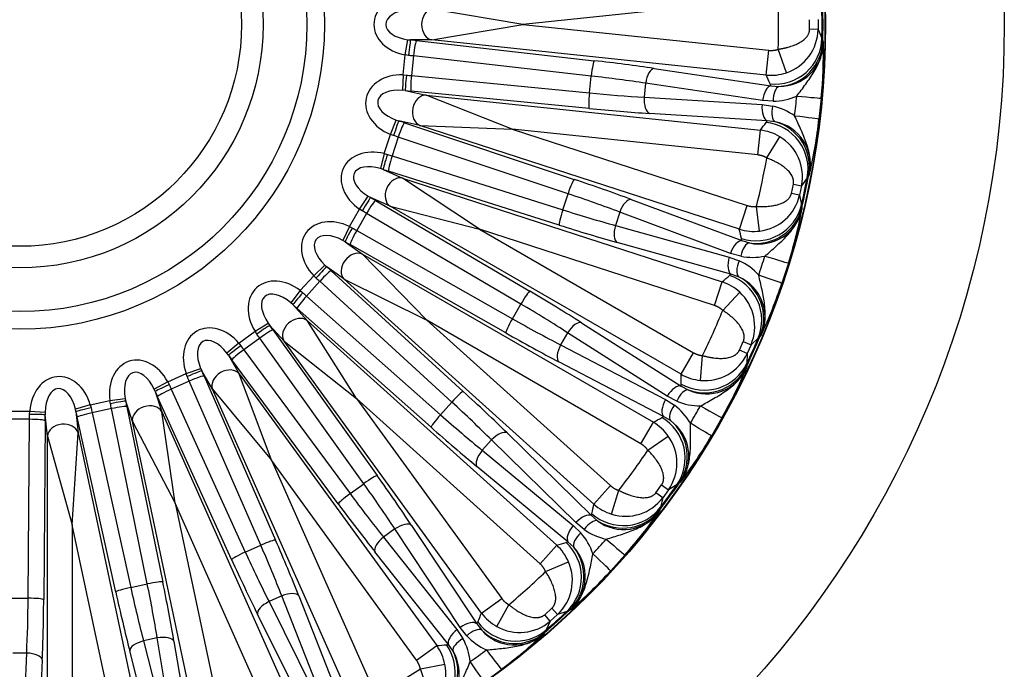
# Model space of a CAD drawing. Header units: millimetres. Extents: x 0 to 2970, y 0 to 2100.
# Tile 20 of 24: x 2102 to 2417, y 1201 to 1408. Entities that reach past the tile are written whole.
import ezdxf

# ---------------------------------------------------------------- set-up
doc = ezdxf.new("R2010")
doc.units = ezdxf.units.MM
doc.header["$LTSCALE"] = 10
doc.layers.add('CAP630C', color=7, linetype='Continuous')
doc.layers.add('Default', color=7, linetype='Continuous')

# ---------------------------------------------------------------- blocks, each defined once
blk = doc.blocks.new('SE2')
at = {"layer": 'CAP630C', "color": 7, "linetype": 'Continuous'}
for p, q in [((2341.35, 1415.17), (2262.72, 1406.9)), ((2262.72, 1406.9), (2233.61, 1411.86)), ((2354.43, 1405.37), (2354.43, 1408.44)), ((2357.13, 1408.46), (2357.13, 1405.35)), ((2233.61, 1401.95), (2262.72, 1406.9)), ((2262.72, 1406.9), (2341.35, 1398.64)), ((2357.13, 1405.35), (2354.43, 1405.37)), ((2357.13, 1405.35), (2358.36, 1402.5)), ((2225.04, 1397.17), (2225.93, 1402.04)), ((2225.93, 1402.04), (2226.79, 1401.95)), ((2233.61, 1401.95), (2226.79, 1401.95)), ((2340.52, 1390.71), (2233.61, 1401.95)), ((2358.36, 1402.5), (2358.65, 1401.68)), ((2228.63, 1401.75), (2285.51, 1395.32)), ((2340.52, 1390.71), (2341.35, 1398.64)), ((2347, 1391.48), (2344.38, 1398.99)), ((2358.65, 1401.68), (2358.82, 1401.01)), ((2224.37, 1390.78), (2225.04, 1397.17)), ((2226.09, 1397.01), (2225.04, 1397.17)), ((2227.67, 1396.84), (2227.01, 1390.56)), ((2284.55, 1390.41), (2227.67, 1396.84)), ((2304.68, 1392.83), (2342.05, 1387.28)), ((2224.37, 1390.78), (2224.23, 1385.84)), ((2224.37, 1390.78), (2225.43, 1390.72)), ((2227.01, 1390.56), (2283.98, 1385.02)), ((2283.98, 1385.02), (2284.55, 1390.41)), ((2301.97, 1388.11), (2301.5, 1383.65)), ((2339.35, 1382.56), (2301.97, 1388.11)), ((2342.05, 1387.28), (2341.82, 1387.9)), ((2342.05, 1387.28), (2344.62, 1387.08)), ((2225.08, 1385.74), (2224.23, 1385.84)), ((2225.08, 1385.74), (2231.76, 1384.32)), ((2283.9, 1380.02), (2226.92, 1385.56)), ((2231.76, 1384.32), (2338.67, 1373.09)), ((2259.21, 1373.43), (2231.76, 1384.32)), ((2301.5, 1383.65), (2339.22, 1381.31)), ((2358.12, 1383.35), (2357.41, 1376.63)), ((2339.22, 1381.31), (2342.6, 1380.82)), ((2342.76, 1382.34), (2339.35, 1382.56)), ((2340.88, 1376.13), (2303.17, 1378.47)), ((2220.33, 1371.74), (2222.2, 1376.32)), ((2222.2, 1376.32), (2223.02, 1376.05)), ((2229.7, 1374.63), (2223.02, 1376.05)), ((2224.78, 1375.47), (2279.09, 1357.36)), ((2331.94, 1341.42), (2229.7, 1374.63)), ((2229.7, 1374.63), (2259.21, 1373.43)), ((2337.83, 1365.16), (2259.21, 1373.43)), ((2259.21, 1373.43), (2334.4, 1349)), ((2340.52, 1375.58), (2340.88, 1376.13)), ((2343.44, 1375.79), (2340.88, 1376.13)), ((2218.34, 1365.63), (2220.33, 1371.74)), ((2221.32, 1371.37), (2220.33, 1371.74)), ((2222.82, 1370.87), (2220.87, 1364.87)), ((2277.13, 1352.76), (2222.82, 1370.87)), ((2337.83, 1365.16), (2338.67, 1373.09)), ((2340.72, 1364.19), (2344.85, 1371)), ((2218.34, 1365.63), (2217.17, 1360.82)), ((2218.34, 1365.63), (2219.36, 1365.35)), ((2220.87, 1364.87), (2275.45, 1347.6)), ((2217.99, 1360.56), (2217.17, 1360.82)), ((2217.99, 1360.56), (2224.22, 1357.78)), ((2274.33, 1342.73), (2219.75, 1359.99)), ((2224.22, 1357.78), (2326.46, 1324.56)), ((2248.8, 1341.41), (2224.22, 1357.78)), ((2353.67, 1357.85), (2351.87, 1355.32)), ((2354.13, 1358.59), (2353.67, 1357.85)), ((2354.43, 1359.21), (2354.13, 1358.59)), ((2348.59, 1352.86), (2349.23, 1355.86)), ((2349.23, 1355.86), (2351.87, 1355.32)), ((2351.87, 1355.32), (2351.23, 1352.28)), ((2210.42, 1347.85), (2213.21, 1351.93)), ((2213.21, 1351.93), (2213.96, 1351.5)), ((2220.19, 1348.73), (2213.96, 1351.5)), ((2275.45, 1347.6), (2277.13, 1352.76)), ((2351.23, 1352.28), (2348.59, 1352.86)), ((2351.23, 1352.28), (2351.84, 1349.23)), ((2215.56, 1350.57), (2264.91, 1321.57)), ((2313.29, 1294.98), (2220.19, 1348.73)), ((2220.19, 1348.73), (2248.8, 1341.41)), ((2297.32, 1350.94), (2332.72, 1337.74)), ((2331.94, 1341.42), (2334.4, 1349)), ((2338.43, 1340.81), (2337.43, 1348.71)), ((2351.84, 1349.23), (2351.95, 1348.37)), ((2351.95, 1348.37), (2351.98, 1347.69)), ((2207.21, 1342.28), (2210.42, 1347.85)), ((2212.68, 1346.48), (2209.53, 1341.01)), ((2211.32, 1347.28), (2210.42, 1347.85)), ((2262.04, 1317.47), (2212.68, 1346.48)), ((2293.69, 1346.88), (2292.3, 1342.62)), ((2329.09, 1333.68), (2293.69, 1346.88)), ((2207.21, 1342.28), (2205.06, 1337.83)), ((2207.21, 1342.28), (2208.15, 1341.79)), ((2292.3, 1342.62), (2328.71, 1332.49)), ((2209.53, 1341.01), (2259.32, 1312.77)), ((2324, 1316.98), (2248.8, 1341.41)), ((2248.8, 1341.41), (2317.27, 1301.88)), ((2205.81, 1337.39), (2205.06, 1337.83)), ((2205.81, 1337.39), (2211.33, 1333.38)), ((2257.21, 1308.24), (2207.42, 1336.48)), ((2329.26, 1327.07), (2292.85, 1337.2)), ((2332.72, 1337.74), (2332.62, 1338.39)), ((2332.72, 1337.74), (2335.19, 1337.01)), ((2211.33, 1333.38), (2304.43, 1279.63)), ((2231.97, 1312.26), (2211.33, 1333.38)), ((2328.71, 1332.49), (2331.91, 1331.3)), ((2332.38, 1332.76), (2329.09, 1333.68)), ((2195.77, 1326.54), (2199.35, 1329.95)), ((2199.35, 1329.95), (2199.99, 1329.38)), ((2205.51, 1325.37), (2199.99, 1329.38)), ((2347.62, 1330.56), (2345.53, 1324.12)), ((2191.47, 1321.76), (2195.77, 1326.54)), ((2196.52, 1325.79), (2195.77, 1326.54)), ((2201.36, 1328.13), (2243.6, 1289.5)), ((2328.79, 1326.61), (2329.26, 1327.07)), ((2331.69, 1326.21), (2329.26, 1327.07)), ((2197.7, 1324.73), (2193.47, 1320.03)), ((2239.94, 1286.09), (2197.7, 1324.73)), ((2285.4, 1253.44), (2205.51, 1325.37)), ((2205.51, 1325.37), (2231.97, 1312.26)), ((2324, 1316.98), (2326.46, 1324.56)), ((2191.47, 1321.76), (2188.44, 1317.85)), ((2191.47, 1321.76), (2192.29, 1321.09)), ((2193.47, 1320.03), (2236.31, 1282.06)), ((2326.62, 1315.43), (2332.07, 1321.23)), ((2189.08, 1317.27), (2188.44, 1317.85)), ((2189.08, 1317.27), (2193.65, 1312.2)), ((2259.32, 1312.77), (2262.04, 1317.47)), ((2233.3, 1278.06), (2190.47, 1316.04)), ((2177.01, 1308.74), (2181.21, 1311.34)), ((2181.21, 1311.34), (2181.72, 1310.64)), ((2186.29, 1305.57), (2181.72, 1310.64)), ((2193.65, 1312.2), (2273.54, 1240.27)), ((2209.45, 1287.25), (2193.65, 1312.2)), ((2300.44, 1272.73), (2231.97, 1312.26)), ((2231.97, 1312.26), (2290.73, 1259.36)), ((2281.41, 1311.5), (2313.29, 1291.22)), ((2171.8, 1304.96), (2177.01, 1308.74)), ((2177.59, 1307.85), (2177.01, 1308.74)), ((2182.8, 1309.14), (2216.09, 1262.56)), ((2277.01, 1308.28), (2274.77, 1304.4)), ((2308.9, 1288.01), (2277.01, 1308.28)), ((2338.99, 1307.71), (2338.57, 1307.17)), ((2171.8, 1304.96), (2168.03, 1301.76)), ((2171.8, 1304.96), (2172.46, 1304.13)), ((2178.51, 1306.56), (2173.4, 1302.85)), ((2211.8, 1259.99), (2178.51, 1306.56)), ((2249.47, 1218.6), (2186.29, 1305.57)), ((2186.29, 1305.57), (2209.45, 1287.25)), ((2274.77, 1304.4), (2308.27, 1286.92)), ((2331.96, 1302.71), (2333.21, 1305.52)), ((2333.21, 1305.52), (2335.68, 1304.43)), ((2335.68, 1304.43), (2334.42, 1301.6)), ((2337.97, 1306.54), (2335.68, 1304.43)), ((2338.57, 1307.17), (2337.97, 1306.54)), ((2168.54, 1301.06), (2168.03, 1301.76)), ((2168.54, 1301.06), (2171.95, 1295.15)), ((2173.4, 1302.85), (2207.41, 1256.8)), ((2313.29, 1294.98), (2317.27, 1301.88)), ((2319.52, 1293.04), (2320.18, 1300.97)), ((2334.42, 1301.6), (2331.96, 1302.71)), ((2334.42, 1301.6), (2334.38, 1298.49)), ((2203.64, 1253.52), (2169.63, 1299.57)), ((2307.69, 1281.51), (2274.18, 1298.98)), ((2334.38, 1298.49), (2334.31, 1297.62)), ((2149.08, 1292.61), (2154.95, 1295.23)), ((2154.95, 1295.23), (2159.61, 1296.89)), ((2155.34, 1294.24), (2154.95, 1295.23)), ((2159.61, 1296.89), (2159.96, 1296.11)), ((2163.37, 1290.2), (2159.96, 1296.11)), ((2171.95, 1295.15), (2235.14, 1208.18)), ((2182.22, 1267.46), (2171.95, 1295.15)), ((2334.31, 1297.62), (2334.2, 1296.95)), ((2149.08, 1292.61), (2144.72, 1290.27)), ((2149.08, 1292.61), (2149.55, 1291.67)), ((2155.97, 1292.79), (2150.2, 1290.22)), ((2178.85, 1240.31), (2155.97, 1292.79)), ((2160.7, 1294.41), (2183.58, 1241.94)), ((2313.29, 1291.22), (2313.33, 1291.88)), ((2145.07, 1289.48), (2144.72, 1290.27)), ((2145.07, 1289.48), (2147.18, 1282.99)), ((2150.2, 1290.22), (2173.89, 1238.11)), ((2207.09, 1191.99), (2163.37, 1290.2)), ((2163.37, 1290.2), (2182.22, 1267.46)), ((2313.29, 1291.22), (2315.56, 1289.99)), ((2124.28, 1285.26), (2119.53, 1283.87)), ((2124.28, 1285.26), (2130.57, 1286.6)), ((2124.28, 1285.26), (2124.55, 1284.24)), ((2130.57, 1286.6), (2135.47, 1287.26)), ((2130.74, 1285.55), (2130.57, 1286.6)), ((2135.47, 1287.26), (2135.65, 1286.42)), ((2137.76, 1279.93), (2135.65, 1286.42)), ((2169.52, 1235.68), (2145.83, 1287.79)), ((2268.2, 1234.34), (2209.45, 1287.25)), ((2209.45, 1287.25), (2255.92, 1223.28)), ((2236.31, 1282.06), (2239.94, 1286.09)), ((2308.27, 1286.92), (2311.16, 1285.09)), ((2311.93, 1286.42), (2308.9, 1288.01)), ((2098.49, 1283.23), (2104.93, 1283.23)), ((2104.88, 1282.17), (2104.93, 1283.23)), ((2104.93, 1283.23), (2109.86, 1282.86)), ((2109.86, 1282.86), (2109.86, 1281.99)), ((2119.71, 1283.03), (2119.53, 1283.87)), ((2119.71, 1283.03), (2120.42, 1276.24)), ((2131.06, 1284), (2124.89, 1282.69)), ((2124.89, 1282.69), (2137.22, 1226.79)), ((2142.53, 1227.92), (2131.06, 1284)), ((2136.02, 1284.61), (2147.49, 1228.52)), ((2147.18, 1282.99), (2190.9, 1184.78)), ((2151.47, 1253.77), (2147.18, 1282.99)), ((2104.87, 1280.58), (2098.55, 1280.58)), ((2104.42, 1223.34), (2104.87, 1280.58)), ((2109.85, 1280.14), (2109.4, 1222.9)), ((2110.57, 1275.21), (2109.86, 1281.99)), ((2132.44, 1225.32), (2120.1, 1281.22)), ((2160.11, 1174.78), (2137.76, 1279.93)), ((2137.76, 1279.93), (2151.47, 1253.77)), ((2300.44, 1272.73), (2304.43, 1279.63)), ((2307.14, 1281.15), (2307.69, 1281.51)), ((2309.89, 1280.16), (2307.69, 1281.51)), ((2326.38, 1281.1), (2322.99, 1275.24)), ((2118.54, 1246.77), (2120.42, 1276.24)), ((2120.42, 1276.24), (2142.77, 1171.09)), ((2257.64, 1276.22), (2284.62, 1249.76)), ((2110.57, 1167.71), (2110.57, 1275.21)), ((2110.57, 1275.21), (2118.54, 1246.77)), ((2252.68, 1273.99), (2249.68, 1270.66)), ((2279.65, 1247.53), (2252.68, 1273.99)), ((2302.69, 1270.67), (2309.22, 1275.21)), ((2249.68, 1270.66), (2278.81, 1246.59)), ((2228.69, 1203.5), (2182.22, 1267.46)), ((2182.22, 1267.46), (2214.37, 1195.23)), ((2277.11, 1241.42), (2247.98, 1265.48)), ((2312.65, 1260.1), (2311.94, 1259.61)), ((2313.18, 1260.54), (2312.65, 1260.1)), ((2207.41, 1256.8), (2211.8, 1259.99)), ((2285.4, 1253.44), (2290.73, 1259.36)), ((2291.09, 1250.24), (2293.38, 1257.86)), ((2305.26, 1257.11), (2307.07, 1259.6)), ((2307.44, 1255.51), (2305.26, 1257.11)), ((2307.07, 1259.6), (2309.26, 1258.03)), ((2309.26, 1258.03), (2307.44, 1255.51)), ((2311.94, 1259.61), (2309.26, 1258.03)), ((2183.62, 1181.54), (2151.47, 1253.77)), ((2151.47, 1253.77), (2167.9, 1176.44)), ((2307.44, 1255.51), (2306.76, 1252.48)), ((2306.51, 1251.65), (2306.25, 1251.01)), ((2306.76, 1252.48), (2306.51, 1251.65)), ((2282.28, 1245.34), (2279.65, 1247.53)), ((2284.62, 1249.76), (2284.79, 1250.39)), ((2284.62, 1249.76), (2286.58, 1248.08)), ((2134.98, 1169.44), (2118.54, 1246.77)), ((2118.54, 1246.77), (2118.54, 1167.71)), ((2221.74, 1245.51), (2218.12, 1242.87)), ((2242.63, 1214.01), (2221.74, 1245.51)), ((2227.07, 1246.66), (2247.95, 1215.16)), ((2278.81, 1246.59), (2281.26, 1244.21)), ((2218.12, 1242.87), (2241.61, 1213.28)), ((2276.5, 1241.19), (2277.11, 1241.42)), ((2278.99, 1239.65), (2277.11, 1241.42)), ((2173.89, 1238.11), (2178.85, 1240.31)), ((2238.88, 1208.57), (2215.38, 1238.16)), ((2268.2, 1234.34), (2273.54, 1240.27)), ((2269.97, 1231.86), (2277.31, 1234.94)), ((2295.31, 1237.14), (2290.78, 1232.11)), ((2137.22, 1226.79), (2142.53, 1227.92)), ((2099, 1223.34), (2104.42, 1223.34)), ((2185.56, 1224.08), (2181.47, 1222.25)), ((2181.47, 1222.25), (2198.3, 1188.42)), ((2199.44, 1188.93), (2185.56, 1224.08)), ((2191.01, 1224.09), (2204.89, 1188.95)), ((2249.47, 1218.6), (2255.92, 1223.28)), ((2254.38, 1214.29), (2258.21, 1221.27)), ((2269.67, 1218.06), (2271.96, 1220.12)), ((2271.96, 1220.12), (2273.77, 1218.13)), ((2276.72, 1219.12), (2273.77, 1218.13)), ((2277.52, 1219.45), (2276.72, 1219.12)), ((2278.13, 1219.77), (2277.52, 1219.45)), ((2194.64, 1184.39), (2177.81, 1218.22)), ((2271.46, 1216.05), (2269.67, 1218.06)), ((2271.46, 1216.05), (2270.17, 1213.22)), ((2273.77, 1218.13), (2271.46, 1216.05)), ((2241.61, 1213.28), (2243.51, 1210.43)), ((2244.75, 1211.33), (2242.63, 1214.01)), ((2247.95, 1215.16), (2248.25, 1215.75)), ((2247.95, 1215.16), (2249.52, 1213.12)), ((2270.17, 1213.22), (2269.76, 1212.46)), ((2145.72, 1210.64), (2141.33, 1209.7)), ((2141.33, 1209.7), (2150.76, 1173.11)), ((2151.99, 1173.37), (2145.72, 1210.64)), ((2269.76, 1212.46), (2269.37, 1211.89)), ((2146.35, 1169.93), (2136.92, 1206.52)), ((2151.05, 1209.52), (2157.32, 1172.26)), ((2228.69, 1203.5), (2235.14, 1208.18)), ((2238.23, 1208.47), (2238.88, 1208.57)), ((2240.34, 1206.45), (2238.88, 1208.57)), ((2103.95, 1205.77), (2099.47, 1205.77)), ((2102.34, 1168.02), (2103.95, 1205.77)), ((2108.93, 1203.58), (2107.32, 1165.82)), ((2229.9, 1200.7), (2237.72, 1202.19))]:
    blk.add_line(p, q, dxfattribs=at)
for radius in [315, 257.8, 257.63, 97.5, 91.87, 77.87, 70.97]:
    blk.add_circle((2101.71, 1406.9), radius, dxfattribs=at)
for centre, radius, start, end in [((2101.71, 1406.9), 242.8, 358.1322, 1.8678), ((2101.71, 1406.9), 256.69, 359.0168, 0.9832), ((2101.71, 1406.9), 257, 358.8348, 1.1652), ((2342.24, 1405.58), 14.89, 288.6372, 359.1055), ((2344.75, 1401.15), 14.07, 269.4856, 359.4542), ((2210.09, 1398.06), 148.76, 354.3275, 1.138), ((2342.05, 1405.64), 15, 264.1402, 289.2645), ((2342.4, 1401.99), 19.66, 271.0341, 293.6973), ((2110.93, 1405.93), 240.38, 353.2376, 354.7624), ((2338.17, 1361.67), 19.66, 54.3027, 76.9659), ((2209.56, 1393.02), 148.76, 346.862, 353.6725), ((2340.64, 1362), 14.07, 348.5452, 78.515), ((2337.06, 1358.17), 15, 58.7355, 83.8598), ((2337.28, 1358.19), 14.87, 348.8578, 59.3994), ((2101.71, 1406.9), 242.8, 346.1322, 349.8678), ((2101.71, 1406.9), 256.69, 347.0168, 348.9832), ((2101.71, 1406.9), 257, 346.8348, 349.1652), ((2336.71, 1355.6), 14.89, 276.6372, 347.1055), ((2338.24, 1350.74), 14.07, 257.4855, 347.4543), ((2205.88, 1375.72), 148.76, 342.3275, 349.138), ((2336.54, 1355.7), 15, 252.1402, 277.2645), ((2336.12, 1352.05), 19.66, 259.0341, 281.6973), ((2110.53, 1404.04), 240.38, 341.2376, 342.7624), ((2323.59, 1313.49), 19.66, 42.3027, 64.9659), ((2326.08, 1313.31), 14.07, 336.5452, 66.515), ((2321.79, 1310.3), 15, 46.7355, 71.8598), ((2204.31, 1370.9), 148.76, 334.862, 341.6725), ((2322, 1310.28), 14.87, 336.8578, 47.3994), ((2101.71, 1406.9), 242.8, 334.1322, 337.8678), ((2101.71, 1406.9), 257, 334.8348, 337.1652), ((2101.71, 1406.9), 256.69, 335.0168, 336.9832), ((2320.91, 1307.86), 14.89, 264.6372, 335.1055), ((2320.76, 1307.99), 15, 240.1402, 265.2645), ((2321.39, 1302.8), 14.08, 245.5091, 335.4307), ((2197.12, 1354.74), 148.76, 330.3275, 337.138), ((2319.6, 1304.51), 19.66, 247.0341, 269.6973), ((2299.32, 1269.4), 19.66, 30.3027, 52.9659), ((2109.74, 1402.27), 240.38, 329.2376, 330.7624), ((2296.89, 1266.66), 15, 34.7355, 59.8598), ((2301.72, 1268.71), 14.07, 324.5373, 54.523), ((2297.1, 1266.59), 14.87, 324.8578, 35.3994), ((2194.59, 1350.36), 148.76, 322.862, 329.6725), ((2101.71, 1406.9), 242.8, 322.1322, 325.8678), ((2101.71, 1406.9), 257, 322.8348, 325.1652), ((2101.71, 1406.9), 256.69, 323.0168, 324.9832), ((2295.53, 1264.45), 14.89, 252.6372, 323.1055), ((2295.41, 1264.61), 15, 228.1402, 253.2645), ((2294.95, 1259.38), 14.07, 233.4626, 323.4772), ((2184.19, 1336.05), 148.76, 318.3275, 325.138), ((2293.54, 1261.43), 19.63, 235.0198, 257.7116), ((2266.42, 1231.32), 19.66, 18.3027, 40.9659), ((2108.6, 1400.7), 240.38, 317.2376, 318.7624), ((2263.47, 1229.14), 15, 22.7355, 47.8598), ((2268.6, 1230.14), 14.08, 312.5798, 42.4804), ((2263.66, 1229.03), 14.87, 312.8578, 23.3994), ((2101.71, 1406.9), 242.8, 310.1322, 313.8678), ((2180.8, 1332.28), 148.76, 310.862, 317.6725), ((2101.71, 1406.9), 257, 310.8348, 313.1652), ((2101.71, 1406.9), 256.69, 311.0168, 312.9832), ((2261.59, 1227.45), 15, 216.1402, 241.2645), ((2261.68, 1227.27), 14.89, 240.6372, 311.1055), ((2260.06, 1222.44), 14.07, 221.4925, 311.4473), ((2226.31, 1200.91), 19.66, 6.3027, 28.9659), ((2259.11, 1224.74), 19.66, 223.0341, 245.6973), ((2167.65, 1320.45), 148.76, 306.3275, 313.138), ((2222.98, 1199.39), 15, 10.7355, 35.8598), ((2107.16, 1399.4), 240.38, 305.2376, 306.7624), ((2228.2, 1199.31), 14.08, 300.5798, 30.4804), ((2101.71, 1406.9), 242.8, 298.1322, 301.8678), ((2223.14, 1199.25), 14.87, 300.8578, 11.3994)]:
    blk.add_arc(centre, radius, start, end, dxfattribs=at)
for centre, major_axis, ratio, start_param, end_param in [((2228.06, 1406.9), (13.04, 0), 0.766843, 1.803904, 4.479282), ((2228.06, 1406.9), (9.21, 0), 0.543108, 1.803904, 4.479282), ((2234.13, 1406.9), (0, -5), 0.766843, 3.277805, 6.146973), ((2226.27, 1397), (-0.54, -4.97), 0.035292, 3.228914, 4.712498), ((2225.24, 1399.04), (34.81, -3.66), 0.087489, 1.482531, 1.535497), ((2343.38, 1402.76), (-13.65, -6.22), 0.994886, 1.040928, 2.695052), ((2228.11, 1396.79), (-0.56, -4.97), 0.088148, 3.229201, 4.713071), ((2343.66, 1401.98), (-14.49, -3.9), 0.995634, 1.373302, 2.857327), ((2224.72, 1394.08), (29.84, -3.14), 0.10207, 1.482531, 1.535497), ((2284.99, 1390.37), (-0.56, -4.97), 0.088148, 3.229201, 4.713071), ((2280.19, 1391.06), (54.7, -5.75), 0.087489, 1.115801, 1.482531), ((2304.16, 1387.88), (-0.73, -4.95), 0.439134, 3.238755, 4.731183), ((2225.29, 1380.63), (12.76, -2.71), 0.766843, 1.803904, 4.479282), ((2225.6, 1390.7), (0.51, 4.97), 0.035292, 1.570687, 3.054272), ((2224.7, 1393.87), (29.84, -3.14), 0.10207, -1.535497, -1.482531), ((2227.45, 1390.51), (0.48, 4.98), 0.088148, 1.570114, 3.053984), ((2279.67, 1386.11), (49.73, -5.23), 0.096238, 1.115801, 1.482531), ((2082.62, 1225.32), (35.11, 334.07), 0.866575, -0.97403, -0.9644), ((2225.29, 1380.63), (9.01, -1.91), 0.543108, 1.803904, 4.479282), ((2341.53, 1382.33), (-0.73, -4.95), 0.439134, 3.238755, 4.731183), ((2344.94, 1382.11), (-0.1, 5), 0.436707, 0.101914, 1.516196), ((2224.18, 1388.92), (34.81, -3.66), 0.087489, -1.535497, -1.482531), ((2231.24, 1379.37), (-1.04, -4.89), 0.766843, 3.277805, 6.146973), ((2284.42, 1384.97), (0.48, 4.98), 0.088148, 1.570114, 3.053984), ((2280.1, 1390.25), (49.73, -5.23), 0.096238, -1.482531, -1.115801), ((2303.69, 1383.42), (0.31, 4.99), 0.439134, 1.552003, 3.04443), ((2344.19, 1384.63), (13.94, -1.28), 0.00651, -1.115844, -0.02618), ((2279.58, 1385.29), (54.7, -5.75), 0.087489, -1.482531, -1.115801), ((2341.4, 1381.08), (0.31, 4.99), 0.439134, 1.552003, 3.04443), ((2344.78, 1380.59), (-1.14, -4.87), 0.436707, 4.766989, 6.181271), ((2343.52, 1378.27), (13.9, -1.65), 0.00651, 0.02618, 1.115844), ((2221.48, 1371.32), (-1.56, -4.75), 0.035292, 3.228914, 4.712498), ((2223.24, 1370.73), (-1.58, -4.74), 0.088148, 3.229201, 4.713071), ((2220.9, 1373.52), (33.29, -10.82), 0.087489, 1.482531, 1.535497), ((2120.79, 1588.48), (-35.11, -334.07), 0.866575, 0.964401, 0.974032), ((2338.96, 1360.71), (12.06, -8.92), 0.994886, 0.446541, 2.100664), ((2339.4, 1361.41), (13.36, -6.82), 0.995634, 0.284266, 1.768291), ((2219.36, 1368.79), (28.53, -9.27), 0.10207, 1.482531, 1.535497), ((2217.13, 1355.51), (11.91, -5.3), 0.766843, 1.803904, 4.479282), ((2219.53, 1365.29), (1.53, 4.76), 0.035292, 1.570687, 3.054272), ((2219.3, 1368.58), (28.53, -9.27), 0.10207, -1.535497, -1.482531), ((2221.29, 1364.73), (1.51, 4.77), 0.088148, 1.570114, 3.053984), ((2217.13, 1355.51), (8.41, -3.74), 0.543108, 1.803904, 4.479282), ((2217.76, 1363.85), (33.29, -10.82), 0.087489, -1.535497, -1.482531), ((2222.68, 1353.04), (-2.03, -4.57), 0.766843, 3.277805, 6.146973), ((2277.55, 1352.62), (-1.58, -4.74), 0.088148, 3.229201, 4.713071), ((2272.99, 1354.3), (52.31, -17), 0.087489, 1.115801, 1.482531), ((2211.47, 1347.19), (-2.51, -4.32), 0.035292, 3.228914, 4.712498), ((2211.36, 1349.47), (30.31, -17.5), 0.087489, 1.482531, 1.535497), ((2271.45, 1349.56), (47.55, -15.45), 0.096238, 1.115801, 1.482531), ((2213.07, 1346.26), (-2.53, -4.31), 0.088148, 3.229201, 4.713071), ((2295.78, 1346.21), (-1.75, -4.68), 0.439134, 3.238755, 4.731183), ((2337.24, 1352.6), (-14.65, -3.24), 0.994886, 1.040928, 2.695052), ((2337.35, 1351.79), (-14.98, -0.8), 0.995634, 1.373302, 2.857327), ((2208.87, 1345.16), (25.98, -15), 0.10207, 1.482531, 1.535497), ((2275.87, 1347.46), (1.51, 4.77), 0.088148, 1.570114, 3.053984), ((2272.74, 1353.52), (47.55, -15.45), 0.096238, -1.482531, -1.115801), ((2203.93, 1332.64), (10.55, -7.67), 0.766843, 1.803904, 4.479282), ((2271.2, 1348.78), (52.31, -17), 0.087489, -1.482531, -1.115801), ((2294.39, 1341.94), (1.34, 4.82), 0.439134, 1.552003, 3.04443), ((2203.93, 1332.64), (7.45, -5.41), 0.543108, 1.803904, 4.479282), ((2208.3, 1341.71), (2.49, 4.34), 0.035292, 1.570687, 3.054272), ((2209.91, 1340.79), (2.47, 4.35), 0.088148, 1.570114, 3.053984), ((2208.76, 1344.97), (25.98, -15), 0.10207, -1.535497, -1.482531), ((2045.29, 1233.26), (103.8, 319.47), 0.866575, -0.97403, -0.9644), ((2206.27, 1340.66), (30.31, -17.5), 0.087489, -1.535497, -1.482531), ((2331.18, 1333), (-1.75, -4.68), 0.439134, 3.238755, 4.731183), ((2334.47, 1332.08), (0.94, 4.91), 0.436707, 0.101914, 1.516196), ((2208.84, 1329.07), (-2.94, -4.05), 0.766843, 3.277805, 6.146973), ((2330.8, 1331.81), (1.34, 4.82), 0.439134, 1.552003, 3.04443), ((2334.26, 1334.71), (13.37, -4.15), 0.00651, -1.115844, -0.02618), ((2196.65, 1325.68), (-3.36, -3.71), 0.035292, 3.228914, 4.712498), ((2197.02, 1327.93), (26.01, -23.42), 0.087489, 1.482531, 1.535497), ((2334, 1330.62), (-2.12, -4.53), 0.436707, 4.766989, 6.181271), ((2198.02, 1324.43), (-3.37, -3.69), 0.088148, 3.229201, 4.713071), ((2158.13, 1580.55), (-103.8, -319.47), 0.866575, 0.964401, 0.974032), ((2324.17, 1312.4), (9.94, -11.23), 0.994886, 0.446541, 2.100664), ((2324.75, 1312.99), (11.65, -9.45), 0.995634, 0.284266, 1.768291), ((2332.28, 1328.62), (13.26, -4.5), 0.00651, 0.02618, 1.115844), ((2186.25, 1313.01), (8.73, -9.69), 0.766843, 1.803904, 4.479282), ((2193.69, 1324.23), (22.29, -20.07), 0.10207, 1.482531, 1.535497), ((2186.25, 1313.01), (6.16, -6.84), 0.543108, 1.803904, 4.479282), ((2192.42, 1320.97), (3.33, 3.73), 0.035292, 1.570687, 3.054272), ((2193.8, 1319.74), (3.32, 3.74), 0.088148, 1.570114, 3.053984), ((2193.55, 1324.07), (22.29, -20.07), 0.10207, -1.535497, -1.482531), ((2262.42, 1317.25), (-2.53, -4.31), 0.088148, 3.229201, 4.713071), ((2258.31, 1319.84), (47.63, -27.5), 0.087489, 1.115801, 1.482531), ((2190.21, 1320.37), (26.01, -23.42), 0.087489, -1.535497, -1.482531), ((2255.82, 1315.52), (43.3, -25), 0.096238, 1.115801, 1.482531), ((2164.88, 1297.48), (6.52, -11.29), 0.766843, 1.803904, 4.479282), ((2177.69, 1307.71), (-4.05, -2.93), 0.035292, 3.228914, 4.712498), ((2178.52, 1309.84), (20.57, -28.32), 0.087489, 1.482531, 1.535497), ((2190.32, 1308.49), (-3.72, -3.35), 0.766843, 3.277805, 6.146973), ((2259.71, 1312.55), (2.47, 4.35), 0.088148, 1.570114, 3.053984), ((2257.9, 1319.13), (43.3, -25), 0.096238, -1.482531, -1.115801), ((2278.92, 1307.18), (-2.68, -4.22), 0.439134, 3.238755, 4.731183), ((2174.49, 1306.91), (17.63, -24.27), 0.10207, 1.482531, 1.535497), ((2178.77, 1306.21), (-4.07, -2.91), 0.088148, 3.229201, 4.713071), ((2255.41, 1314.81), (47.63, -27.5), 0.087489, -1.482531, -1.115801), ((2164.88, 1297.48), (4.6, -7.97), 0.543108, 1.803904, 4.479282), ((2172.57, 1303.99), (4.04, 2.95), 0.035292, 1.570687, 3.054272), ((2174.32, 1306.79), (17.63, -24.27), 0.10207, -1.535497, -1.482531), ((2276.67, 1303.3), (2.31, 4.43), 0.439134, 1.552003, 3.04443), ((2170.29, 1303.86), (20.57, -28.32), 0.087489, -1.535497, -1.482531), ((2173.66, 1302.5), (4.02, 2.97), 0.088148, 1.570114, 3.053984), ((2140.75, 1286.74), (4.03, -12.4), 0.766843, 1.803904, 4.479282), ((2320.8, 1304.82), (-15, -0.13), 0.994886, 1.040928, 2.695052), ((2114.92, 1281.25), (1.36, -12.97), 0.766843, 1.803904, 4.479282), ((2140.75, 1286.74), (2.84, -8.76), 0.543108, 1.803904, 4.479282), ((2155.41, 1294.08), (-4.57, -2.02), 0.035292, 3.228914, 4.712498), ((2156.66, 1295.99), (14.24, -31.97), 0.087489, 1.482531, 1.535497), ((2167.92, 1292.22), (-4.33, -2.5), 0.766843, 3.277805, 6.146973), ((2010.42, 1248.78), (167.96, 290.91), 0.866575, -0.97403, -0.9644), ((2320.74, 1304), (-14.82, 2.33), 0.995634, 1.373302, 2.857327), ((2149.62, 1291.5), (4.56, 2.05), 0.035292, 1.570687, 3.054272), ((2151.92, 1293.88), (12.2, -27.41), 0.10207, -1.535497, -1.482531), ((2152.11, 1293.96), (12.2, -27.41), 0.10207, 1.482531, 1.535497), ((2156.15, 1292.39), (-4.58, -2), 0.088148, 3.229201, 4.713071), ((2310.8, 1286.91), (-2.68, -4.22), 0.439134, 3.238755, 4.731183), ((2114.92, 1281.25), (0.96, -9.16), 0.543108, 1.803904, 4.479282), ((2147.37, 1291.85), (14.24, -31.97), 0.087489, -1.535497, -1.482531), ((2150.38, 1289.82), (4.55, 2.07), 0.088148, 1.570114, 3.053984), ((2240.27, 1285.8), (-3.37, -3.69), 0.088148, 3.229201, 4.713071), ((2236.79, 1289.18), (40.87, -36.8), 0.087489, 1.115801, 1.482531), ((2313.83, 1285.32), (1.94, 4.61), 0.436707, 0.101914, 1.516196), ((2130.78, 1285.38), (-4.89, -1.02), 0.035292, 3.228914, 4.712498), ((2127.53, 1285.95), (6.24, -29.34), 0.10207, 1.482531, 1.535497), ((2132.4, 1286.99), (7.28, -34.24), 0.087489, 1.482531, 1.535497), ((2142.63, 1280.96), (-4.76, -1.55), 0.766843, 3.277805, 6.146973), ((2233.46, 1285.48), (37.16, -33.46), 0.096238, 1.115801, 1.482531), ((2310.18, 1285.82), (2.31, 4.43), 0.439134, 1.552003, 3.04443), ((2101.82, 1283.23), (0, -30), 0.10207, 1.482531, 1.535497), ((2104.88, 1281.99), (-5, 0.02), 0.035292, 3.228914, 4.712498), ((2124.58, 1284.06), (4.89, 1.05), 0.035292, 1.570687, 3.054272), ((2122.45, 1284.87), (7.28, -34.24), 0.087489, -1.535497, -1.482531), ((2124.98, 1282.26), (4.88, 1.08), 0.088148, 1.570114, 3.053984), ((2127.32, 1285.91), (6.24, -29.34), 0.10207, -1.535497, -1.482531), ((2131.15, 1283.57), (-4.9, -1), 0.088148, 3.229201, 4.713071), ((2236.64, 1281.76), (3.32, 3.74), 0.088148, 1.570114, 3.053984), ((2236.24, 1288.57), (37.16, -33.46), 0.096238, -1.482531, -1.115801), ((2313.07, 1283.99), (-3.02, -3.99), 0.436707, 4.766989, 6.181271), ((2314.16, 1287.94), (12.22, -6.84), 0.00651, -1.115844, -0.02618), ((2104.87, 1280.14), (-5, 0.04), 0.088148, 3.229201, 4.713071), ((2106.8, 1283.23), (0, -35), 0.087489, 1.482531, 1.535497), ((2115.55, 1275.21), (-4.97, -0.52), 0.766843, 3.277805, 6.146973), ((2193, 1565.02), (-167.96, -290.91), 0.866575, 0.964399, 0.974029), ((2299.66, 1268.21), (7.39, -13.05), 0.994886, 0.446541, 2.100664), ((2300.35, 1268.67), (9.43, -11.67), 0.995634, 0.284266, 1.768291), ((2310.97, 1282.4), (12.03, -7.16), 0.00651, 0.02618, 1.115844), ((2232.91, 1284.87), (40.87, -36.8), 0.087489, -1.482531, -1.115801), ((2254.31, 1272.52), (-3.5, -3.57), 0.439134, 3.238755, 4.731183), ((2251.31, 1269.19), (3.18, 3.86), 0.439134, 1.552003, 3.04443), ((2212.06, 1259.64), (-4.07, -2.91), 0.088148, 3.229201, 4.713071), ((2209.36, 1263.67), (32.33, -44.5), 0.087489, 1.115801, 1.482531), ((2205.33, 1260.74), (29.39, -40.45), 0.096238, 1.115801, 1.482531), ((2207.67, 1256.45), (4.02, 2.97), 0.088148, 1.570114, 3.053984), ((2208.7, 1263.19), (29.39, -40.45), 0.096238, -1.482531, -1.115801), ((2204.67, 1260.26), (32.33, -44.5), 0.087489, -1.482531, -1.115801), ((1979.54, 1271.22), (224.77, 249.63), 0.866575, -0.97403, -0.9644), ((2294.79, 1261.5), (-14.7, 2.99), 0.994886, 1.040928, 2.695052), ((2294.56, 1260.71), (-14.01, 5.36), 0.995634, 1.373302, 2.857327), ((2223.04, 1243.73), (-4.17, -2.76), 0.439134, 3.238755, 4.731183), ((2281.29, 1246.06), (-3.5, -3.57), 0.439134, 3.238755, 4.731183), ((2283.92, 1243.87), (2.86, 4.1), 0.436707, 0.101914, 1.516196), ((2280.45, 1245.12), (3.18, 3.86), 0.439134, 1.552003, 3.04443), ((2179.03, 1239.91), (-4.58, -2), 0.088148, 3.229201, 4.713071), ((2177.23, 1244.42), (22.37, -50.25), 0.087489, 1.115801, 1.482531), ((2219.41, 1241.09), (3.92, 3.11), 0.439134, 1.552003, 3.04443), ((2223.88, 1542.59), (-224.77, -249.63), 0.866575, 0.964399, 0.974029), ((2266.5, 1230.08), (4.51, -14.3), 0.994886, 0.446541, 2.100664), ((2282.89, 1242.74), (-3.78, -3.27), 0.436707, 4.766989, 6.181271), ((2284.79, 1246.36), (10.53, -9.23), 0.00651, -1.115844, -0.02618), ((2174.07, 1237.7), (4.55, 2.07), 0.088148, 1.570114, 3.053984), ((2176.48, 1244.08), (20.34, -45.68), 0.096238, -1.482531, -1.115801), ((2172.68, 1242.39), (20.34, -45.68), 0.096238, 1.115801, 1.482531), ((2267.26, 1230.39), (6.8, -13.37), 0.995634, 0.284266, 1.768291), ((2171.93, 1242.06), (22.37, -50.25), 0.087489, -1.482531, -1.115801), ((2280.51, 1241.61), (10.28, -9.51), 0.00651, 0.02618, 1.115844), ((2142.62, 1227.48), (-4.9, -1), 0.088148, 3.229201, 4.713071), ((2141.8, 1232.27), (11.44, -53.8), 0.087489, 1.115801, 1.482531), ((2137.31, 1226.36), (4.88, 1.08), 0.088148, 1.570114, 3.053984), ((2140.99, 1232.09), (10.4, -48.91), 0.096238, -1.482531, -1.115801), ((2136.92, 1231.23), (10.4, -48.91), 0.096238, 1.115801, 1.482531), ((2099.63, 1227.75), (0, -50), 0.096238, 1.115801, 1.482531), ((2104.42, 1222.9), (-5, 0.04), 0.088148, 3.229201, 4.713071), ((2104.61, 1227.75), (0, -55), 0.087489, 1.115801, 1.482531), ((2136.12, 1231.06), (11.44, -53.8), 0.087489, -1.482531, -1.115801), ((2182.36, 1220.24), (4.48, 2.23), 0.439134, 1.552003, 3.04443), ((2186.46, 1222.07), (-4.65, -1.84), 0.439134, 3.238755, 4.731183), ((2243.92, 1212.23), (-4.17, -2.76), 0.439134, 3.238755, 4.731183), ((1954, 1299.59), (271.76, 197.45), 0.866575, -0.97403, -0.964399), ((2242.91, 1211.5), (3.92, 3.11), 0.439134, 1.552003, 3.04443), ((2246.04, 1209.55), (3.65, 3.42), 0.436707, 0.101914, 1.516196), ((2260.34, 1224.53), (-13.75, 5.98), 0.994886, 1.040928, 2.695052), ((2259.95, 1223.8), (-12.59, 8.16), 0.995634, 1.373302, 2.857327), ((2141.79, 1207.55), (4.84, 1.25), 0.439134, 1.552003, 3.04443), ((2146.18, 1208.49), (-4.93, -0.83), 0.439134, 3.238755, 4.731183), ((2244.8, 1208.65), (-4.38, -2.41), 0.436707, 4.766989, 6.181271), ((2226.14, 1199.68), (1.44, -14.93), 0.994886, 0.446541, 2.100664), ((2249.42, 1514.22), (-271.76, -197.45), 0.866575, 0.964399, 0.974029), ((2247.41, 1211.81), (8.38, -11.22), 0.00651, -1.115844, -0.02618), ((2103.95, 1203.58), (-5, 0.21), 0.439134, 3.238755, 4.731183), ((2226.95, 1199.83), (3.87, -14.49), 0.995634, 0.284266, 1.768291), ((2242.23, 1208.05), (8.08, -11.43), 0.00651, 0.02618, 1.115844)]:
    blk.add_ellipse(centre, major_axis=major_axis, ratio=ratio, start_param=start_param, end_param=end_param, dxfattribs=at)
for points, degree, knots in [([(2344.38, 1398.99), (2344.5, 1399.01), (2344.75, 1399.05), (2345.11, 1399.11), (2345.48, 1399.17), (2345.84, 1399.24), (2346.19, 1399.32), (2346.54, 1399.39), (2346.89, 1399.48), (2347.24, 1399.57), (2348.06, 1399.79), (2349.3, 1400.19), (2350.62, 1400.78), (2351.58, 1401.32), (2352.26, 1401.78), (2352.86, 1402.27), (2353.3, 1402.72), (2353.6, 1403.09), (2353.8, 1403.37), (2353.97, 1403.65), (2354.11, 1403.93), (2354.23, 1404.22), (2354.32, 1404.5), (2354.38, 1404.79), (2354.42, 1405.08), (2354.43, 1405.27), (2354.43, 1405.37)], 3, [0, 0, 0, 0, 0.027719, 0.055292, 0.082724, 0.110019, 0.137183, 0.164219, 0.191134, 0.217932, 0.244618, 0.385434, 0.518346, 0.5876, 0.652681, 0.719328, 0.779965, 0.809311, 0.837059, 0.863335, 0.888284, 0.912078, 0.934913, 0.957012, 0.97862, 1, 1, 1, 1]), ([(2341.35, 1398.64), (2342.12, 1398.56), (2342.89, 1398.65), (2343.65, 1398.74), (2344.38, 1398.99)], 2, [0, 0, 0, 0.5, 0.5, 1, 1, 1]), ([(2350.3, 1383.99), (2351.27, 1385.23), (2352.24, 1386.52), (2354.12, 1389.15), (2355.05, 1390.49), (2356.72, 1393.27), (2357.46, 1394.72), (2358.5, 1397.79), (2358.79, 1399.41), (2358.82, 1401.01)], 3, [0, 0, 0, 0, 0.25, 0.25, 0.5, 0.5, 0.75, 0.75, 1, 1, 1, 1]), ([(2354.43, 1359.21), (2354.73, 1360.79), (2354.78, 1362.43), (2354.4, 1365.65), (2353.98, 1367.22), (2352.93, 1370.29), (2352.3, 1371.79), (2351, 1374.75), (2350.32, 1376.22), (2349.64, 1377.63)], 3, [0, 0, 0, 0, 0.25, 0.25, 0.5, 0.5, 0.75, 0.75, 1, 1, 1, 1]), ([(2340.72, 1364.19), (2340.06, 1364.59), (2339.33, 1364.84), (2338.6, 1365.08), (2337.83, 1365.16)], 2, [0, 0, 0, 0.5, 0.5, 1, 1, 1]), ([(2349.23, 1355.86), (2349.24, 1355.92), (2349.26, 1356.02), (2349.28, 1356.18), (2349.29, 1356.35), (2349.3, 1356.51), (2349.3, 1356.67), (2349.29, 1356.84), (2349.27, 1357.01), (2349.24, 1357.18), (2349.21, 1357.35), (2349.17, 1357.52), (2349.12, 1357.69), (2349.06, 1357.86), (2348.99, 1358.04), (2348.91, 1358.22), (2348.82, 1358.4), (2348.65, 1358.73), (2348.33, 1359.22), (2347.85, 1359.82), (2347.28, 1360.41), (2346.45, 1361.14), (2345.28, 1361.99), (2344.08, 1362.69), (2343.14, 1363.16), (2342.56, 1363.44), (2341.96, 1363.7), (2341.35, 1363.95), (2340.93, 1364.11), (2340.72, 1364.19)], 3, [0, 0, 0, 0, 0.012018, 0.02407, 0.036206, 0.048471, 0.060912, 0.073573, 0.086493, 0.099713, 0.113269, 0.127194, 0.14152, 0.156275, 0.171486, 0.187175, 0.203366, 0.220077, 0.280598, 0.347115, 0.412613, 0.482344, 0.614827, 0.755158, 0.803316, 0.851849, 0.900789, 0.950164, 1, 1, 1, 1]), ([(2337.43, 1348.71), (2337.56, 1348.7), (2337.8, 1348.69), (2338.17, 1348.67), (2338.54, 1348.66), (2338.91, 1348.65), (2339.27, 1348.65), (2339.63, 1348.65), (2339.99, 1348.66), (2340.34, 1348.68), (2341.2, 1348.73), (2342.5, 1348.86), (2343.91, 1349.16), (2344.96, 1349.49), (2345.72, 1349.8), (2346.41, 1350.15), (2346.93, 1350.5), (2347.31, 1350.8), (2347.56, 1351.03), (2347.78, 1351.27), (2347.98, 1351.52), (2348.15, 1351.77), (2348.3, 1352.03), (2348.42, 1352.3), (2348.52, 1352.58), (2348.57, 1352.76), (2348.59, 1352.86)], 3, [0, 0, 0, 0, 0.027719, 0.055292, 0.082724, 0.110019, 0.137183, 0.164219, 0.191134, 0.217932, 0.244618, 0.385434, 0.518346, 0.5876, 0.652681, 0.719328, 0.779965, 0.809311, 0.837059, 0.863335, 0.888284, 0.912078, 0.934913, 0.957012, 0.97862, 1, 1, 1, 1]), ([(2334.4, 1349), (2335.13, 1348.76), (2335.9, 1348.68), (2336.67, 1348.61), (2337.43, 1348.71)], 2, [0, 0, 0, 0.5, 0.5, 1, 1, 1]), ([(2340.11, 1332.81), (2341.31, 1333.82), (2342.52, 1334.88), (2344.92, 1337.06), (2346.1, 1338.17), (2348.31, 1340.54), (2349.33, 1341.81), (2350.99, 1344.6), (2351.61, 1346.12), (2351.98, 1347.69)], 3, [0, 0, 0, 0, 0.25, 0.25, 0.5, 0.5, 0.75, 0.75, 1, 1, 1, 1]), ([(2338.99, 1307.71), (2339.61, 1309.19), (2340, 1310.78), (2340.3, 1314.01), (2340.22, 1315.64), (2339.82, 1318.86), (2339.52, 1320.45), (2338.87, 1323.62), (2338.51, 1325.2), (2338.13, 1326.72)], 3, [0, 0, 0, 0, 0.25, 0.25, 0.5, 0.5, 0.75, 0.75, 1, 1, 1, 1]), ([(2326.62, 1315.43), (2326.06, 1315.96), (2325.39, 1316.35), (2324.73, 1316.74), (2324, 1316.98)], 2, [0, 0, 0, 0.5, 0.5, 1, 1, 1]), ([(2333.21, 1305.52), (2333.23, 1305.57), (2333.27, 1305.67), (2333.33, 1305.82), (2333.37, 1305.97), (2333.41, 1306.13), (2333.44, 1306.29), (2333.47, 1306.46), (2333.49, 1306.63), (2333.49, 1306.8), (2333.5, 1306.97), (2333.49, 1307.15), (2333.48, 1307.33), (2333.45, 1307.51), (2333.42, 1307.7), (2333.39, 1307.89), (2333.34, 1308.08), (2333.23, 1308.44), (2333.03, 1308.99), (2332.68, 1309.68), (2332.25, 1310.37), (2331.59, 1311.26), (2330.62, 1312.33), (2329.59, 1313.26), (2328.77, 1313.92), (2328.26, 1314.31), (2327.73, 1314.69), (2327.18, 1315.07), (2326.81, 1315.31), (2326.62, 1315.43)], 3, [0, 0, 0, 0, 0.012018, 0.02407, 0.036206, 0.048471, 0.060912, 0.073573, 0.086493, 0.099713, 0.113269, 0.127194, 0.14152, 0.156275, 0.171486, 0.187175, 0.203366, 0.220077, 0.280598, 0.347115, 0.412613, 0.482344, 0.614827, 0.755158, 0.803316, 0.851849, 0.900789, 0.950164, 1, 1, 1, 1]), ([(2317.27, 1301.88), (2317.94, 1301.5), (2318.68, 1301.27), (2319.41, 1301.04), (2320.18, 1300.97)], 2, [0, 0, 0, 0.5, 0.5, 1, 1, 1]), ([(2320.18, 1300.97), (2320.3, 1300.94), (2320.54, 1300.87), (2320.9, 1300.78), (2321.26, 1300.69), (2321.61, 1300.61), (2321.97, 1300.53), (2322.32, 1300.46), (2322.67, 1300.4), (2323.02, 1300.34), (2323.87, 1300.21), (2325.17, 1300.07), (2326.61, 1300.07), (2327.71, 1300.17), (2328.51, 1300.32), (2329.26, 1300.52), (2329.85, 1300.75), (2330.28, 1300.97), (2330.57, 1301.14), (2330.84, 1301.33), (2331.08, 1301.53), (2331.3, 1301.74), (2331.5, 1301.96), (2331.68, 1302.2), (2331.83, 1302.45), (2331.92, 1302.62), (2331.96, 1302.71)], 3, [0, 0, 0, 0, 0.027719, 0.055292, 0.082724, 0.110019, 0.137183, 0.164219, 0.191134, 0.217932, 0.244618, 0.385434, 0.518346, 0.5876, 0.652681, 0.719328, 0.779965, 0.809311, 0.837059, 0.863335, 0.888284, 0.912078, 0.934913, 0.957012, 0.97862, 1, 1, 1, 1]), ([(2319.49, 1284.86), (2320.88, 1285.6), (2322.29, 1286.39), (2325.08, 1288.02), (2326.47, 1288.86), (2329.12, 1290.72), (2330.39, 1291.75), (2332.59, 1294.14), (2333.51, 1295.49), (2334.2, 1296.95)], 3, [0, 0, 0, 0, 0.25, 0.25, 0.5, 0.5, 0.75, 0.75, 1, 1, 1, 1]), ([(2313.18, 1260.54), (2314.1, 1261.86), (2314.81, 1263.34), (2315.77, 1266.44), (2316.03, 1268.05), (2316.32, 1271.27), (2316.35, 1272.9), (2316.37, 1276.13), (2316.35, 1277.75), (2316.29, 1279.32)], 3, [0, 0, 0, 0, 0.25, 0.25, 0.5, 0.5, 0.75, 0.75, 1, 1, 1, 1]), ([(2302.69, 1270.67), (2302.25, 1271.3), (2301.68, 1271.82), (2301.11, 1272.35), (2300.44, 1272.73)], 2, [0, 0, 0, 0.5, 0.5, 1, 1, 1]), ([(2307.07, 1259.6), (2307.1, 1259.65), (2307.16, 1259.73), (2307.25, 1259.87), (2307.33, 1260.01), (2307.4, 1260.16), (2307.46, 1260.31), (2307.52, 1260.47), (2307.57, 1260.63), (2307.62, 1260.79), (2307.65, 1260.96), (2307.69, 1261.14), (2307.71, 1261.32), (2307.73, 1261.5), (2307.73, 1261.69), (2307.74, 1261.88), (2307.73, 1262.08), (2307.7, 1262.46), (2307.62, 1263.03), (2307.42, 1263.78), (2307.14, 1264.55), (2306.68, 1265.55), (2305.96, 1266.8), (2305.14, 1267.93), (2304.48, 1268.74), (2304.06, 1269.23), (2303.62, 1269.72), (2303.16, 1270.2), (2302.84, 1270.51), (2302.69, 1270.67)], 3, [0, 0, 0, 0, 0.012018, 0.02407, 0.036206, 0.048471, 0.060912, 0.073573, 0.086493, 0.099713, 0.113269, 0.127194, 0.14152, 0.156275, 0.171486, 0.187175, 0.203366, 0.220077, 0.280598, 0.347115, 0.412613, 0.482344, 0.614827, 0.755158, 0.803316, 0.851849, 0.900789, 0.950164, 1, 1, 1, 1]), ([(2290.73, 1259.36), (2291.3, 1258.84), (2291.97, 1258.46), (2292.64, 1258.09), (2293.38, 1257.86)], 2, [0, 0, 0, 0.5, 0.5, 1, 1, 1]), ([(2293.38, 1257.86), (2293.49, 1257.81), (2293.71, 1257.69), (2294.04, 1257.53), (2294.38, 1257.37), (2294.71, 1257.21), (2295.04, 1257.06), (2295.37, 1256.92), (2295.7, 1256.78), (2296.03, 1256.65), (2296.83, 1256.35), (2298.07, 1255.94), (2299.49, 1255.64), (2300.58, 1255.52), (2301.39, 1255.49), (2302.17, 1255.53), (2302.79, 1255.64), (2303.25, 1255.76), (2303.58, 1255.87), (2303.88, 1256), (2304.16, 1256.14), (2304.42, 1256.3), (2304.66, 1256.48), (2304.88, 1256.68), (2305.09, 1256.88), (2305.2, 1257.04), (2305.26, 1257.11)], 3, [0, 0, 0, 0, 0.027719, 0.055292, 0.082724, 0.110019, 0.137183, 0.164219, 0.191134, 0.217932, 0.244618, 0.385434, 0.518346, 0.5876, 0.652681, 0.719328, 0.779965, 0.809311, 0.837059, 0.863335, 0.888284, 0.912078, 0.934913, 0.957012, 0.97862, 1, 1, 1, 1]), ([(2289.36, 1242.25), (2290.87, 1242.68), (2292.41, 1243.16), (2295.48, 1244.18), (2297.02, 1244.71), (2300, 1245.98), (2301.45, 1246.72), (2304.1, 1248.6), (2305.29, 1249.73), (2306.25, 1251.01)], 3, [0, 0, 0, 0, 0.25, 0.25, 0.5, 0.5, 0.75, 0.75, 1, 1, 1, 1]), ([(2278.13, 1219.77), (2279.3, 1220.87), (2280.3, 1222.17), (2281.89, 1225), (2282.48, 1226.52), (2283.43, 1229.62), (2283.8, 1231.2), (2284.49, 1234.36), (2284.81, 1235.94), (2285.08, 1237.49)], 3, [0, 0, 0, 0, 0.25, 0.25, 0.5, 0.5, 0.75, 0.75, 1, 1, 1, 1]), ([(2269.97, 1231.86), (2269.67, 1232.57), (2269.22, 1233.2), (2268.78, 1233.83), (2268.2, 1234.34)], 2, [0, 0, 0, 0.5, 0.5, 1, 1, 1]), ([(2271.96, 1220.12), (2272, 1220.16), (2272.08, 1220.23), (2272.19, 1220.35), (2272.29, 1220.47), (2272.39, 1220.6), (2272.49, 1220.74), (2272.58, 1220.88), (2272.66, 1221.02), (2272.74, 1221.18), (2272.81, 1221.33), (2272.88, 1221.5), (2272.94, 1221.67), (2272.99, 1221.84), (2273.04, 1222.03), (2273.08, 1222.21), (2273.12, 1222.41), (2273.17, 1222.79), (2273.21, 1223.36), (2273.17, 1224.14), (2273.05, 1224.95), (2272.81, 1226.02), (2272.37, 1227.4), (2271.8, 1228.67), (2271.32, 1229.6), (2271.01, 1230.17), (2270.68, 1230.74), (2270.34, 1231.3), (2270.09, 1231.67), (2269.97, 1231.86)], 3, [0, 0, 0, 0, 0.012018, 0.02407, 0.036206, 0.048471, 0.060912, 0.073573, 0.086493, 0.099713, 0.113269, 0.127194, 0.14152, 0.156275, 0.171486, 0.187175, 0.203366, 0.220077, 0.280598, 0.347115, 0.412613, 0.482344, 0.614827, 0.755158, 0.803316, 0.851849, 0.900789, 0.950164, 1, 1, 1, 1]), ([(2255.92, 1223.28), (2256.37, 1222.66), (2256.95, 1222.15), (2257.53, 1221.64), (2258.21, 1221.27)], 2, [0, 0, 0, 0.5, 0.5, 1, 1, 1]), ([(2258.21, 1221.27), (2258.3, 1221.19), (2258.49, 1221.03), (2258.78, 1220.8), (2259.08, 1220.58), (2259.37, 1220.36), (2259.66, 1220.14), (2259.95, 1219.93), (2260.25, 1219.73), (2260.55, 1219.53), (2261.26, 1219.07), (2262.4, 1218.42), (2263.72, 1217.83), (2264.76, 1217.48), (2265.55, 1217.28), (2266.32, 1217.16), (2266.95, 1217.13), (2267.43, 1217.16), (2267.77, 1217.2), (2268.09, 1217.26), (2268.39, 1217.34), (2268.68, 1217.45), (2268.95, 1217.57), (2269.21, 1217.72), (2269.45, 1217.88), (2269.6, 1218), (2269.67, 1218.06)], 3, [0, 0, 0, 0, 0.027719, 0.055292, 0.082724, 0.110019, 0.137183, 0.164219, 0.191134, 0.217932, 0.244618, 0.385434, 0.518346, 0.5876, 0.652681, 0.719328, 0.779965, 0.809311, 0.837059, 0.863335, 0.888284, 0.912078, 0.934913, 0.957012, 0.97862, 1, 1, 1, 1]), ([(2251.02, 1206.83), (2252.59, 1206.94), (2254.2, 1207.09), (2257.42, 1207.45), (2259.03, 1207.65), (2262.21, 1208.27), (2263.78, 1208.69), (2266.76, 1209.98), (2268.16, 1210.84), (2269.37, 1211.89)], 3, [0, 0, 0, 0, 0.25, 0.25, 0.5, 0.5, 0.75, 0.75, 1, 1, 1, 1]), ([(2229.9, 1200.7), (2229.75, 1201.46), (2229.45, 1202.17), (2229.14, 1202.87), (2228.69, 1203.5)], 2, [0, 0, 0, 0.5, 0.5, 1, 1, 1]), ([(2229.4, 1188.81), (2229.45, 1188.84), (2229.54, 1188.89), (2229.67, 1188.98), (2229.8, 1189.08), (2229.93, 1189.19), (2230.05, 1189.3), (2230.17, 1189.42), (2230.28, 1189.54), (2230.39, 1189.68), (2230.49, 1189.82), (2230.59, 1189.96), (2230.68, 1190.12), (2230.77, 1190.28), (2230.86, 1190.44), (2230.94, 1190.62), (2231.01, 1190.8), (2231.14, 1191.16), (2231.3, 1191.72), (2231.42, 1192.48), (2231.48, 1193.3), (2231.47, 1194.4), (2231.32, 1195.84), (2231.03, 1197.21), (2230.75, 1198.21), (2230.57, 1198.83), (2230.36, 1199.45), (2230.14, 1200.08), (2229.98, 1200.49), (2229.9, 1200.7)], 3, [0, 0, 0, 0, 0.012018, 0.02407, 0.036206, 0.048471, 0.060912, 0.073573, 0.086493, 0.099713, 0.113269, 0.127194, 0.14152, 0.156275, 0.171486, 0.187175, 0.203366, 0.220077, 0.280598, 0.347115, 0.412613, 0.482344, 0.614827, 0.755158, 0.803316, 0.851849, 0.900789, 0.950164, 1, 1, 1, 1]), ([(2235.37, 1187.18), (2236.74, 1188.01), (2237.99, 1189.08), (2240.13, 1191.51), (2241.03, 1192.88), (2242.6, 1195.71), (2243.29, 1197.18), (2244.62, 1200.13), (2245.26, 1201.61), (2245.85, 1203.07)], 3, [0, 0, 0, 0, 0.25, 0.25, 0.5, 0.5, 0.75, 0.75, 1, 1, 1, 1])]:
    blk.add_open_spline(points, degree=degree, knots=knots, dxfattribs=at)

msp = doc.modelspace()

# ---------------------------------------------------------------- block references
at = {"layer": 'Default'}
msp.add_blockref('SE2', (0, 0), dxfattribs=at)

doc.saveas('drawing.dxf')
